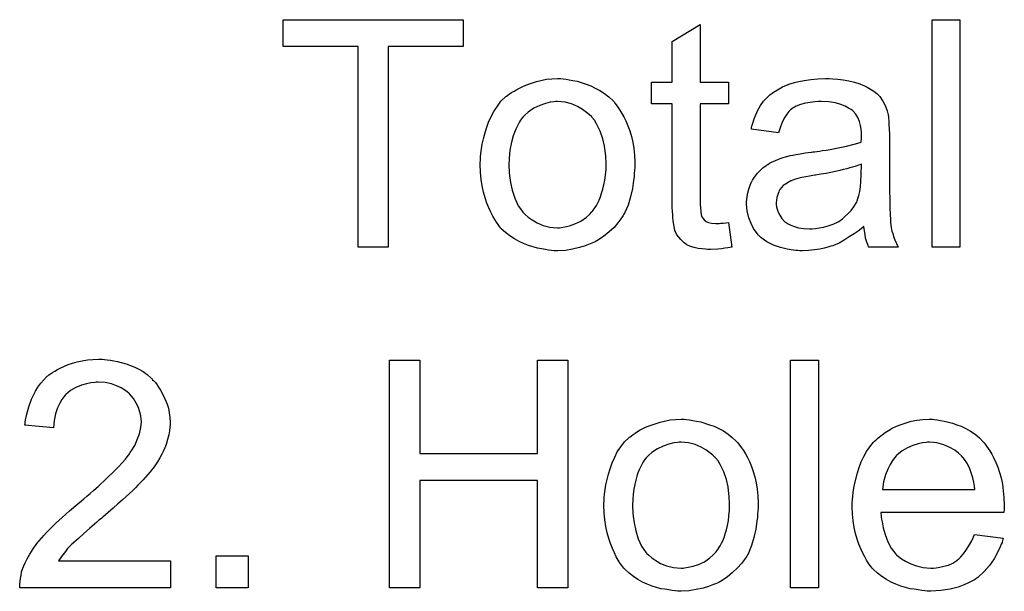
# Model space of a CAD drawing. Extents: x -1.6 to 9, y -2.8 to 5.2.
# Tile 135 of 197: x 4.644 to 4.991, y 3.004 to 3.205. Entities that reach past the tile are written whole.
import ezdxf

# ---------------------------------------------------------------- set-up
doc = ezdxf.new("R2010")
doc.units = 0
doc.layers.add('dfn6-15-57-c_document', color=1, linetype='CONTINUOUS')

msp = doc.modelspace()

# ---------------------------------------------------------------- linework, layer by layer
at = {"layer": 'dfn6-15-57-c_document', "color": 1}
for points in [[(4.800558, 3.195664), (4.774178, 3.195664), (4.774178, 3.125088), (4.763534, 3.125088), (4.763534, 3.195664), (4.737154, 3.195664), (4.737154, 3.205152), (4.800558, 3.205152), (4.800558, 3.195664)], [(4.975496, 3.125088), (4.965662, 3.125088), (4.965662, 3.205152), (4.975496, 3.205152), (4.975496, 3.125088)], [(4.883978, 3.183169), (4.893928, 3.183169), (4.893928, 3.175533), (4.883978, 3.175533), (4.883978, 3.141401), (4.883978, 3.14117), (4.883978, 3.140707), (4.883978, 3.140013), (4.884093, 3.139203), (4.884209, 3.137352), (4.884325, 3.136542), (4.88444, 3.135963), (4.884556, 3.135732), (4.884903, 3.135269), (4.885366, 3.134691), (4.886176, 3.134112), (4.886407, 3.133996), (4.886986, 3.133765), (4.888027, 3.133534), (4.889531, 3.133418), (4.890688, 3.133418), (4.891267, 3.133534), (4.892077, 3.133534), (4.893002, 3.133649), (4.893928, 3.133765), (4.8952, 3.125088), (4.894969, 3.125088), (4.894506, 3.124972), (4.893696, 3.124856), (4.892655, 3.12474), (4.891498, 3.124509), (4.890225, 3.124393), (4.88768, 3.124278), (4.886754, 3.124278), (4.885829, 3.124393), (4.884672, 3.124509), (4.883283, 3.124625), (4.881895, 3.124972), (4.880622, 3.125319), (4.87935, 3.125897), (4.879234, 3.126013), (4.878887, 3.126244), (4.878424, 3.126592), (4.87773, 3.12717), (4.877151, 3.127749), (4.876457, 3.128559), (4.875763, 3.129368), (4.8753, 3.13041), (4.8753, 3.130525), (4.875069, 3.130988), (4.874953, 3.131798), (4.874722, 3.132955), (4.87449, 3.134459), (4.874374, 3.135385), (4.874374, 3.136426), (4.874259, 3.137699), (4.874143, 3.138972), (4.874143, 3.14036), (4.874143, 3.14198), (4.874143, 3.175533), (4.866854, 3.175533), (4.866854, 3.183169), (4.874143, 3.183169), (4.874143, 3.197516), (4.883978, 3.203416), (4.883978, 3.183169)], [(4.835731, 3.184326), (4.836772, 3.18421), (4.837929, 3.183979), (4.839202, 3.183747), (4.840706, 3.183516), (4.84383, 3.182475), (4.845449, 3.181896), (4.847069, 3.181086), (4.848689, 3.180276), (4.850309, 3.179119), (4.851813, 3.177962), (4.853317, 3.176574), (4.853433, 3.176458), (4.853664, 3.176227), (4.854011, 3.175764), (4.854474, 3.175186), (4.855053, 3.174376), (4.855747, 3.173334), (4.856441, 3.172177), (4.857135, 3.170905), (4.857829, 3.169516), (4.858524, 3.167781), (4.859218, 3.166045), (4.859796, 3.164078), (4.860259, 3.161996), (4.860606, 3.159798), (4.860838, 3.157483), (4.860953, 3.154938), (4.860953, 3.154822), (4.860953, 3.154475), (4.860953, 3.153897), (4.860953, 3.153087), (4.860838, 3.152161), (4.860722, 3.151004), (4.860722, 3.149847), (4.86049, 3.148575), (4.860143, 3.145682), (4.859449, 3.14279), (4.858639, 3.139897), (4.857482, 3.137236), (4.857482, 3.13712), (4.857367, 3.137005), (4.857135, 3.136657), (4.856904, 3.136195), (4.856094, 3.135038), (4.855053, 3.133649), (4.853664, 3.13203), (4.851929, 3.13041), (4.849962, 3.12879), (4.847648, 3.127286), (4.847532, 3.127286), (4.847416, 3.12717), (4.847069, 3.126939), (4.846491, 3.126707), (4.845912, 3.126476), (4.845218, 3.126244), (4.843483, 3.12555), (4.841516, 3.124972), (4.839086, 3.124393), (4.836541, 3.12393), (4.833764, 3.123815), (4.832607, 3.123815), (4.831681, 3.12393), (4.83064, 3.124046), (4.829483, 3.124278), (4.828095, 3.124509), (4.826706, 3.12474), (4.823582, 3.125666), (4.821847, 3.12636), (4.820227, 3.127054), (4.818607, 3.12798), (4.816987, 3.129021), (4.815483, 3.130178), (4.813979, 3.131567), (4.813863, 3.131682), (4.813632, 3.131914), (4.813285, 3.132377), (4.812822, 3.133071), (4.812244, 3.133881), (4.811665, 3.134806), (4.810971, 3.135963), (4.810277, 3.137352), (4.809583, 3.138856), (4.808888, 3.140591), (4.80831, 3.142443), (4.807731, 3.144409), (4.807269, 3.146608), (4.806921, 3.148922), (4.80669, 3.151467), (4.806574, 3.154128), (4.806574, 3.15436), (4.806574, 3.154822), (4.80669, 3.155632), (4.80669, 3.156789), (4.806806, 3.158062), (4.807037, 3.159682), (4.807269, 3.161302), (4.807731, 3.163153), (4.808194, 3.165004), (4.808773, 3.166971), (4.809467, 3.169053), (4.810392, 3.17102), (4.811318, 3.172872), (4.812591, 3.174723), (4.813863, 3.176458), (4.815483, 3.177962), (4.815599, 3.178078), (4.81583, 3.178194), (4.816293, 3.178541), (4.816872, 3.179004), (4.817566, 3.179466), (4.818491, 3.180045), (4.819417, 3.180624), (4.820574, 3.181202), (4.821847, 3.18178), (4.823235, 3.182359), (4.826359, 3.1834), (4.829946, 3.18421), (4.831797, 3.184326), (4.833764, 3.184442), (4.834921, 3.184442), (4.835731, 3.184326)], [(4.93072, 3.184326), (4.932456, 3.18421), (4.934423, 3.183979), (4.93639, 3.183632), (4.938357, 3.183169), (4.940208, 3.18259), (4.940439, 3.182475), (4.941018, 3.182243), (4.941828, 3.181896), (4.942869, 3.181434), (4.944026, 3.180739), (4.945183, 3.180045), (4.946224, 3.179119), (4.94715, 3.178194), (4.947266, 3.178078), (4.947497, 3.177731), (4.947844, 3.177153), (4.948307, 3.176458), (4.948885, 3.175417), (4.949348, 3.174376), (4.949811, 3.173103), (4.950158, 3.171599), (4.950158, 3.171483), (4.950274, 3.171136), (4.950389, 3.170442), (4.950505, 3.169516), (4.950505, 3.168244), (4.950621, 3.16674), (4.950736, 3.164773), (4.950736, 3.162574), (4.950736, 3.149385), (4.950736, 3.149269), (4.950736, 3.148806), (4.950736, 3.148112), (4.950736, 3.147186), (4.950736, 3.146145), (4.950736, 3.144872), (4.950852, 3.142095), (4.950852, 3.139203), (4.950968, 3.136311), (4.951084, 3.135038), (4.951084, 3.133881), (4.951199, 3.13284), (4.951315, 3.13203), (4.951315, 3.131914), (4.951431, 3.131451), (4.951546, 3.130757), (4.951894, 3.129831), (4.952125, 3.12879), (4.952588, 3.127633), (4.953166, 3.12636), (4.953745, 3.125088), (4.943447, 3.125088), (4.943332, 3.125203), (4.943216, 3.125666), (4.942985, 3.126245), (4.942637, 3.12717), (4.94229, 3.128211), (4.942059, 3.129484), (4.941828, 3.130873), (4.941596, 3.132377), (4.94148, 3.132377), (4.941365, 3.132145), (4.940671, 3.131567), (4.939629, 3.130757), (4.938241, 3.129716), (4.936505, 3.128674), (4.93477, 3.127517), (4.932919, 3.126476), (4.930952, 3.125666), (4.93072, 3.12555), (4.930026, 3.125435), (4.928985, 3.125088), (4.927712, 3.12474), (4.926092, 3.124393), (4.924241, 3.124162), (4.922159, 3.123931), (4.920076, 3.123815), (4.91915, 3.123815), (4.918456, 3.123931), (4.917646, 3.123931), (4.916721, 3.124046), (4.914638, 3.124393), (4.912324, 3.124972), (4.909779, 3.125782), (4.907465, 3.126939), (4.905382, 3.128443), (4.905151, 3.128674), (4.904572, 3.129253), (4.903762, 3.130294), (4.902837, 3.131682), (4.901911, 3.133418), (4.901101, 3.135385), (4.900523, 3.137815), (4.900407, 3.138972), (4.900291, 3.14036), (4.900291, 3.140591), (4.900291, 3.141054), (4.900407, 3.141864), (4.900523, 3.142905), (4.900754, 3.144178), (4.901101, 3.145451), (4.901564, 3.146839), (4.902142, 3.148112), (4.902258, 3.148228), (4.90249, 3.14869), (4.902952, 3.149385), (4.903531, 3.150195), (4.904225, 3.15112), (4.905151, 3.152046), (4.906076, 3.152971), (4.907233, 3.153781), (4.907349, 3.153897), (4.907812, 3.154128), (4.90839, 3.154591), (4.909316, 3.155054), (4.910357, 3.155517), (4.91163, 3.156095), (4.912903, 3.156558), (4.914407, 3.157021), (4.914522, 3.157021), (4.914985, 3.157137), (4.915679, 3.157368), (4.916605, 3.157484), (4.917762, 3.157715), (4.919266, 3.157946), (4.921002, 3.158294), (4.923084, 3.158525), (4.9232, 3.158525), (4.923663, 3.158641), (4.924241, 3.158641), (4.925051, 3.158756), (4.925977, 3.158872), (4.927134, 3.159103), (4.928406, 3.159219), (4.929795, 3.15945), (4.932572, 3.160029), (4.93558, 3.160608), (4.938241, 3.161302), (4.939514, 3.161649), (4.940671, 3.161996), (4.940671, 3.162112), (4.940671, 3.162343), (4.940786, 3.163037), (4.940786, 3.163847), (4.940786, 3.16431), (4.940786, 3.164541), (4.940786, 3.164657), (4.940786, 3.164773), (4.940786, 3.165467), (4.940671, 3.166624), (4.940439, 3.167897), (4.940092, 3.169285), (4.939514, 3.170673), (4.938819, 3.171946), (4.937894, 3.172987), (4.937778, 3.173103), (4.9372, 3.173566), (4.936274, 3.174029), (4.935117, 3.174723), (4.933497, 3.175301), (4.931646, 3.17588), (4.929332, 3.176227), (4.926671, 3.176343), (4.925514, 3.176343), (4.924357, 3.176227), (4.922737, 3.175996), (4.921117, 3.175764), (4.919382, 3.175301), (4.917762, 3.174723), (4.916374, 3.173913), (4.916258, 3.173797), (4.915795, 3.17345), (4.915217, 3.172872), (4.914522, 3.171946), (4.913828, 3.170789), (4.913018, 3.169285), (4.912324, 3.167434), (4.91163, 3.165351), (4.902027, 3.166624), (4.902027, 3.16674), (4.902142, 3.166855), (4.902142, 3.167202), (4.902258, 3.167665), (4.902605, 3.168706), (4.903068, 3.170211), (4.903647, 3.171715), (4.904341, 3.173334), (4.905266, 3.174954), (4.906308, 3.176458), (4.906423, 3.176574), (4.906886, 3.177037), (4.90758, 3.177731), (4.908506, 3.178657), (4.909779, 3.179582), (4.911283, 3.180508), (4.913018, 3.181549), (4.914985, 3.182359), (4.915101, 3.182359), (4.915217, 3.182475), (4.915564, 3.18259), (4.916026, 3.182706), (4.917184, 3.183053), (4.918803, 3.1834), (4.920654, 3.183747), (4.922968, 3.184095), (4.925398, 3.184326), (4.928175, 3.184442), (4.929448, 3.184442), (4.93072, 3.184326)], [(4.833764, 3.176343), (4.83307, 3.176343), (4.832491, 3.176227), (4.831218, 3.176111), (4.829483, 3.175648), (4.827516, 3.174954), (4.825433, 3.174029), (4.823467, 3.17264), (4.822425, 3.171715), (4.8215, 3.170789), (4.8215, 3.170673), (4.821268, 3.170558), (4.821037, 3.170211), (4.82069, 3.169748), (4.820343, 3.169169), (4.819995, 3.168475), (4.819533, 3.167549), (4.81907, 3.166624), (4.818607, 3.165467), (4.818144, 3.16431), (4.817797, 3.162921), (4.81745, 3.161417), (4.817103, 3.159798), (4.816872, 3.158062), (4.816756, 3.156095), (4.81664, 3.154128), (4.81664, 3.154012), (4.81664, 3.153665), (4.81664, 3.153087), (4.816756, 3.152277), (4.816756, 3.151351), (4.816872, 3.15031), (4.817219, 3.14788), (4.817797, 3.145104), (4.818723, 3.142327), (4.81988, 3.139666), (4.82069, 3.138509), (4.8215, 3.137352), (4.821615, 3.137352), (4.821731, 3.13712), (4.822425, 3.136542), (4.823467, 3.135616), (4.824855, 3.134691), (4.82659, 3.133649), (4.828673, 3.132724), (4.831103, 3.132145), (4.832375, 3.13203), (4.833764, 3.131914), (4.834458, 3.131914), (4.835037, 3.13203), (4.836309, 3.132261), (4.838045, 3.132608), (4.839896, 3.133302), (4.841979, 3.134228), (4.843945, 3.135616), (4.844987, 3.136542), (4.845912, 3.137467), (4.846028, 3.137583), (4.846144, 3.137699), (4.846375, 3.138046), (4.846722, 3.138509), (4.847069, 3.139087), (4.847532, 3.139781), (4.847995, 3.140707), (4.848458, 3.141633), (4.848921, 3.14279), (4.849268, 3.144062), (4.84973, 3.145451), (4.850078, 3.146955), (4.850425, 3.14869), (4.850656, 3.150426), (4.850887, 3.152393), (4.850887, 3.154475), (4.850887, 3.154591), (4.850887, 3.154938), (4.850887, 3.155517), (4.850772, 3.156211), (4.850772, 3.157136), (4.850656, 3.158178), (4.850309, 3.160607), (4.84973, 3.163153), (4.848805, 3.16593), (4.847532, 3.168475), (4.846838, 3.169748), (4.845912, 3.170789), (4.845912, 3.170905), (4.845681, 3.17102), (4.844987, 3.171715), (4.843945, 3.172524), (4.842557, 3.173566), (4.840822, 3.174607), (4.838739, 3.175533), (4.836425, 3.176111), (4.835152, 3.176227), (4.833764, 3.176343)], [(4.940786, 3.154244), (4.940671, 3.154244), (4.940555, 3.154128), (4.940208, 3.154013), (4.939745, 3.153897), (4.939167, 3.153666), (4.938472, 3.153434), (4.937662, 3.153203), (4.936737, 3.152971), (4.935695, 3.152624), (4.934423, 3.152393), (4.93315, 3.152046), (4.931646, 3.151699), (4.930026, 3.151352), (4.928406, 3.151004), (4.926555, 3.150773), (4.924588, 3.150426), (4.924357, 3.150426), (4.923663, 3.15031), (4.922506, 3.150079), (4.921233, 3.149847), (4.919845, 3.149616), (4.918456, 3.149269), (4.917184, 3.148922), (4.916026, 3.148459), (4.915911, 3.148459), (4.915564, 3.148228), (4.915101, 3.147996), (4.914638, 3.147649), (4.91325, 3.146724), (4.912093, 3.145335), (4.912093, 3.145219), (4.911861, 3.144988), (4.911746, 3.144525), (4.911514, 3.143947), (4.911283, 3.143253), (4.911051, 3.142558), (4.910936, 3.141633), (4.91082, 3.140707), (4.91082, 3.140591), (4.91082, 3.140013), (4.910936, 3.139319), (4.911167, 3.138393), (4.911514, 3.137352), (4.912093, 3.136311), (4.912787, 3.135153), (4.913712, 3.134112), (4.913828, 3.133997), (4.914291, 3.133765), (4.914985, 3.133302), (4.915911, 3.13284), (4.917184, 3.132377), (4.918688, 3.131914), (4.920423, 3.131682), (4.922506, 3.131567), (4.923431, 3.131567), (4.924588, 3.131682), (4.925861, 3.131914), (4.927481, 3.132145), (4.929101, 3.132608), (4.930836, 3.133187), (4.932572, 3.133997), (4.932803, 3.134112), (4.933266, 3.134459), (4.934076, 3.135038), (4.935001, 3.135848), (4.936043, 3.136773), (4.9372, 3.13793), (4.938125, 3.139319), (4.939051, 3.140823), (4.939167, 3.140939), (4.939282, 3.141401), (4.939514, 3.142211), (4.939861, 3.143253), (4.940208, 3.144641), (4.940439, 3.146261), (4.940555, 3.148228), (4.940671, 3.150542), (4.940786, 3.154244)], [(4.674213, 3.085472), (4.675139, 3.085356), (4.676296, 3.08524), (4.677569, 3.085009), (4.678842, 3.084778), (4.68185, 3.083968), (4.684858, 3.082811), (4.686362, 3.082117), (4.687866, 3.081307), (4.689255, 3.080265), (4.690527, 3.079108), (4.690643, 3.078993), (4.690874, 3.078877), (4.691106, 3.078414), (4.691569, 3.077951), (4.692147, 3.077373), (4.692725, 3.076563), (4.693304, 3.075753), (4.693998, 3.074712), (4.695155, 3.072513), (4.696312, 3.069737), (4.696775, 3.068348), (4.697006, 3.066728), (4.697238, 3.065109), (4.697354, 3.063373), (4.697354, 3.063142), (4.697354, 3.062563), (4.697238, 3.061638), (4.697122, 3.060365), (4.696891, 3.058977), (4.696428, 3.057357), (4.695965, 3.055621), (4.695271, 3.053886), (4.695155, 3.053654), (4.694924, 3.053076), (4.694461, 3.05215), (4.693767, 3.050878), (4.692841, 3.049489), (4.691684, 3.047754), (4.690296, 3.046018), (4.688676, 3.044051), (4.688445, 3.04382), (4.687866, 3.043126), (4.687288, 3.042547), (4.686709, 3.041969), (4.686015, 3.041274), (4.685089, 3.040349), (4.684164, 3.039423), (4.683007, 3.038382), (4.68185, 3.037225), (4.680461, 3.035952), (4.678957, 3.03468), (4.677337, 3.033175), (4.675486, 3.031671), (4.673635, 3.030052), (4.673519, 3.029936), (4.673288, 3.029704), (4.672825, 3.029357), (4.672247, 3.028894), (4.671552, 3.0282), (4.670743, 3.027506), (4.668891, 3.026002), (4.666924, 3.024267), (4.665073, 3.022531), (4.663453, 3.021027), (4.662759, 3.020448), (4.662181, 3.01987), (4.662065, 3.019754), (4.661718, 3.019407), (4.661255, 3.018944), (4.660677, 3.01825), (4.660098, 3.01744), (4.659404, 3.01663), (4.658016, 3.014663), (4.697469, 3.014663), (4.697469, 3.005176), (4.644363, 3.005176), (4.644363, 3.005292), (4.644363, 3.005755), (4.644363, 3.006449), (4.644479, 3.007374), (4.644594, 3.008416), (4.644826, 3.009573), (4.645057, 3.01073), (4.64552, 3.012002), (4.64552, 3.012118), (4.645636, 3.012234), (4.645867, 3.012928), (4.64633, 3.013969), (4.647024, 3.015358), (4.64795, 3.016977), (4.649107, 3.018829), (4.650379, 3.02068), (4.651999, 3.022647), (4.651999, 3.022762), (4.65223, 3.022878), (4.652809, 3.023572), (4.65385, 3.024614), (4.655354, 3.026118), (4.65709, 3.027853), (4.659288, 3.029936), (4.661949, 3.03225), (4.664842, 3.03468), (4.664958, 3.034795), (4.66542, 3.035142), (4.666114, 3.035721), (4.666924, 3.036415), (4.667966, 3.037341), (4.669238, 3.038382), (4.670511, 3.039539), (4.672015, 3.040812), (4.674908, 3.043588), (4.6778, 3.046365), (4.679189, 3.047754), (4.680461, 3.049142), (4.681618, 3.050415), (4.682544, 3.051687), (4.682544, 3.051803), (4.682775, 3.051919), (4.683007, 3.052266), (4.683238, 3.052729), (4.684048, 3.054001), (4.684974, 3.055506), (4.685783, 3.057357), (4.686593, 3.059324), (4.687056, 3.061522), (4.687288, 3.063604), (4.687288, 3.06372), (4.687288, 3.063836), (4.687172, 3.06453), (4.687056, 3.065687), (4.686709, 3.06696), (4.686246, 3.06858), (4.685436, 3.070199), (4.684395, 3.071819), (4.683007, 3.073439), (4.682775, 3.07367), (4.682197, 3.074133), (4.681387, 3.074712), (4.680114, 3.075522), (4.678494, 3.076216), (4.676643, 3.07691), (4.674445, 3.077373), (4.672015, 3.077488), (4.671321, 3.077488), (4.670858, 3.077373), (4.66947, 3.077257), (4.66785, 3.07691), (4.666114, 3.076447), (4.664148, 3.075637), (4.662296, 3.074596), (4.660561, 3.073208), (4.660329, 3.072976), (4.659867, 3.072398), (4.659172, 3.071472), (4.658478, 3.070084), (4.657668, 3.068464), (4.656974, 3.066381), (4.656511, 3.064067), (4.65628, 3.061406), (4.646214, 3.062448), (4.646214, 3.062563), (4.64633, 3.06291), (4.64633, 3.063489), (4.646445, 3.064299), (4.646677, 3.065224), (4.646908, 3.066266), (4.647255, 3.067538), (4.647602, 3.068811), (4.648528, 3.071588), (4.649917, 3.074365), (4.650726, 3.075753), (4.651768, 3.077141), (4.652809, 3.078414), (4.653966, 3.079571), (4.654082, 3.079687), (4.654313, 3.079802), (4.65466, 3.08015), (4.655239, 3.080497), (4.655933, 3.080959), (4.656743, 3.081422), (4.657668, 3.082001), (4.658825, 3.082579), (4.660098, 3.083158), (4.661486, 3.083736), (4.662991, 3.084199), (4.66461, 3.084662), (4.666346, 3.085009), (4.668197, 3.085356), (4.670164, 3.085472), (4.672247, 3.085588), (4.673404, 3.085588), (4.674213, 3.085472)], [(4.83735, 3.005176), (4.826706, 3.005176), (4.826706, 3.042894), (4.785285, 3.042894), (4.785285, 3.005176), (4.774641, 3.005176), (4.774641, 3.08524), (4.785285, 3.08524), (4.785285, 3.052382), (4.826706, 3.052382), (4.826706, 3.08524), (4.83735, 3.08524), (4.83735, 3.005176)], [(4.92563, 3.005176), (4.915795, 3.005176), (4.915795, 3.08524), (4.92563, 3.08524), (4.92563, 3.005176)], [(4.879234, 3.064414), (4.880275, 3.064299), (4.881432, 3.064067), (4.882705, 3.063836), (4.884209, 3.063604), (4.887333, 3.062563), (4.888953, 3.061985), (4.890573, 3.061175), (4.892192, 3.060365), (4.893812, 3.059208), (4.895316, 3.058051), (4.89682, 3.056663), (4.896936, 3.056547), (4.897167, 3.056316), (4.897515, 3.055853), (4.897977, 3.055274), (4.898556, 3.054464), (4.89925, 3.053423), (4.899944, 3.052266), (4.900638, 3.050993), (4.901333, 3.049605), (4.902027, 3.047869), (4.902721, 3.046134), (4.9033, 3.044167), (4.903762, 3.042084), (4.904109, 3.039886), (4.904341, 3.037572), (4.904457, 3.035027), (4.904457, 3.034911), (4.904457, 3.034564), (4.904457, 3.033985), (4.904457, 3.033175), (4.904341, 3.03225), (4.904225, 3.031093), (4.904225, 3.029936), (4.903994, 3.028663), (4.903647, 3.025771), (4.902952, 3.022878), (4.902142, 3.019986), (4.900985, 3.017325), (4.900985, 3.017209), (4.90087, 3.017093), (4.900638, 3.016746), (4.900407, 3.016283), (4.899597, 3.015126), (4.898556, 3.013738), (4.897167, 3.012118), (4.895432, 3.010498), (4.893465, 3.008878), (4.891151, 3.007374), (4.891035, 3.007374), (4.89092, 3.007259), (4.890573, 3.007027), (4.889994, 3.006796), (4.889416, 3.006564), (4.888721, 3.006333), (4.886986, 3.005639), (4.885019, 3.00506), (4.882589, 3.004482), (4.880044, 3.004019), (4.877267, 3.003903), (4.87611, 3.003903), (4.875184, 3.004019), (4.874143, 3.004135), (4.872986, 3.004366), (4.871598, 3.004597), (4.870209, 3.004829), (4.867085, 3.005755), (4.86535, 3.006449), (4.86373, 3.007143), (4.86211, 3.008068), (4.86049, 3.00911), (4.858986, 3.010267), (4.857482, 3.011655), (4.857367, 3.011771), (4.857135, 3.012002), (4.856788, 3.012465), (4.856325, 3.013159), (4.855747, 3.013969), (4.855168, 3.014895), (4.854474, 3.016052), (4.85378, 3.01744), (4.853086, 3.018944), (4.852391, 3.02068), (4.851813, 3.022531), (4.851234, 3.024498), (4.850772, 3.026696), (4.850425, 3.02901), (4.850193, 3.031556), (4.850078, 3.034217), (4.850078, 3.034448), (4.850078, 3.034911), (4.850193, 3.035721), (4.850193, 3.036878), (4.850309, 3.038151), (4.85054, 3.03977), (4.850772, 3.04139), (4.851234, 3.043241), (4.851697, 3.045093), (4.852276, 3.047059), (4.85297, 3.049142), (4.853896, 3.051109), (4.854821, 3.05296), (4.856094, 3.054811), (4.857367, 3.056547), (4.858986, 3.058051), (4.859102, 3.058167), (4.859333, 3.058282), (4.859796, 3.058629), (4.860375, 3.059092), (4.861069, 3.059555), (4.861995, 3.060133), (4.86292, 3.060712), (4.864077, 3.061291), (4.86535, 3.061869), (4.866738, 3.062448), (4.869862, 3.063489), (4.873449, 3.064299), (4.8753, 3.064414), (4.877267, 3.06453), (4.878424, 3.06453), (4.879234, 3.064414)], [(4.966587, 3.064414), (4.967513, 3.064299), (4.96867, 3.064067), (4.969943, 3.063836), (4.971447, 3.063489), (4.972835, 3.063142), (4.974455, 3.062563), (4.975959, 3.061985), (4.977579, 3.061175), (4.979199, 3.060249), (4.980819, 3.059208), (4.982323, 3.057935), (4.983711, 3.056547), (4.983827, 3.056431), (4.984058, 3.0562), (4.984405, 3.055737), (4.984868, 3.055043), (4.985447, 3.054233), (4.986025, 3.053307), (4.986719, 3.05215), (4.987413, 3.050762), (4.988108, 3.049258), (4.988802, 3.047638), (4.98938, 3.045787), (4.989959, 3.04382), (4.990422, 3.041622), (4.990769, 3.039308), (4.991, 3.036878), (4.991116, 3.034217), (4.991116, 3.034101), (4.991116, 3.033638), (4.991116, 3.032828), (4.991, 3.031671), (4.947613, 3.031671), (4.947613, 3.031556), (4.947613, 3.031209), (4.947728, 3.030746), (4.947728, 3.030052), (4.947844, 3.029242), (4.948075, 3.028316), (4.948422, 3.026233), (4.949117, 3.023919), (4.950042, 3.021374), (4.951315, 3.01906), (4.952935, 3.016977), (4.953051, 3.016977), (4.953166, 3.016746), (4.95386, 3.016168), (4.954902, 3.015358), (4.95629, 3.014548), (4.958141, 3.013622), (4.960224, 3.012812), (4.962538, 3.012234), (4.963811, 3.012118), (4.965199, 3.012002), (4.966125, 3.012002), (4.967166, 3.012118), (4.968439, 3.012349), (4.969827, 3.012697), (4.971447, 3.013159), (4.972951, 3.013854), (4.974455, 3.014779), (4.974571, 3.014895), (4.975149, 3.015358), (4.975843, 3.016052), (4.976653, 3.016977), (4.977579, 3.01825), (4.97862, 3.01987), (4.979662, 3.021721), (4.980587, 3.023919), (4.990769, 3.022647), (4.990769, 3.022531), (4.990653, 3.0223), (4.990537, 3.021837), (4.990306, 3.021143), (4.989959, 3.020448), (4.989612, 3.019523), (4.988686, 3.017556), (4.987529, 3.015358), (4.985909, 3.013044), (4.984058, 3.010845), (4.981744, 3.008763), (4.981628, 3.008763), (4.981397, 3.008531), (4.98105, 3.0083), (4.980587, 3.007953), (4.979893, 3.007606), (4.979199, 3.007259), (4.978273, 3.006796), (4.977232, 3.006333), (4.976075, 3.00587), (4.974918, 3.005407), (4.972025, 3.004713), (4.968786, 3.004135), (4.965199, 3.003903), (4.963926, 3.003903), (4.963116, 3.004019), (4.962075, 3.004135), (4.960802, 3.004366), (4.959414, 3.004598), (4.95791, 3.004829), (4.95467, 3.005755), (4.952935, 3.006449), (4.951315, 3.007143), (4.949579, 3.008069), (4.94796, 3.00911), (4.946456, 3.010267), (4.944952, 3.011655), (4.944836, 3.011771), (4.944604, 3.012002), (4.944257, 3.012465), (4.943794, 3.013159), (4.943216, 3.013969), (4.942637, 3.014895), (4.941943, 3.016052), (4.941249, 3.017325), (4.940555, 3.018829), (4.939861, 3.020448), (4.939282, 3.0223), (4.938704, 3.024267), (4.938241, 3.026349), (4.937894, 3.028663), (4.937662, 3.031093), (4.937547, 3.033638), (4.937547, 3.033754), (4.937547, 3.034332), (4.937547, 3.035027), (4.937662, 3.036068), (4.937778, 3.037341), (4.937894, 3.038729), (4.938125, 3.040349), (4.938472, 3.041969), (4.939398, 3.045671), (4.939976, 3.047522), (4.940671, 3.049489), (4.941596, 3.05134), (4.942637, 3.053076), (4.943794, 3.054811), (4.945067, 3.056431), (4.945183, 3.056547), (4.945414, 3.056778), (4.945877, 3.057125), (4.946456, 3.057704), (4.94715, 3.058282), (4.948075, 3.058977), (4.949117, 3.059787), (4.950389, 3.060481), (4.951662, 3.061291), (4.953166, 3.061985), (4.954786, 3.062679), (4.956521, 3.063258), (4.958373, 3.063836), (4.96034, 3.064183), (4.962422, 3.064414), (4.96462, 3.06453), (4.965778, 3.06453), (4.966587, 3.064414)], [(4.877267, 3.056431), (4.876573, 3.056431), (4.875994, 3.056315), (4.874722, 3.0562), (4.872986, 3.055737), (4.871019, 3.055043), (4.868937, 3.054117), (4.86697, 3.052729), (4.865928, 3.051803), (4.865003, 3.050878), (4.865003, 3.050762), (4.864771, 3.050646), (4.86454, 3.050299), (4.864193, 3.049836), (4.863846, 3.049258), (4.863499, 3.048564), (4.863036, 3.047638), (4.862573, 3.046712), (4.86211, 3.045555), (4.861648, 3.044398), (4.8613, 3.04301), (4.860953, 3.041506), (4.860606, 3.039886), (4.860375, 3.038151), (4.860259, 3.036184), (4.860143, 3.034217), (4.860143, 3.034101), (4.860143, 3.033754), (4.860143, 3.033175), (4.860259, 3.032365), (4.860259, 3.03144), (4.860375, 3.030399), (4.860722, 3.027969), (4.8613, 3.025192), (4.862226, 3.022415), (4.863383, 3.019754), (4.864193, 3.018597), (4.865003, 3.01744), (4.865118, 3.01744), (4.865234, 3.017209), (4.865928, 3.01663), (4.86697, 3.015705), (4.868358, 3.014779), (4.870094, 3.013738), (4.872176, 3.012812), (4.874606, 3.012234), (4.875879, 3.012118), (4.877267, 3.012002), (4.877961, 3.012002), (4.87854, 3.012118), (4.879812, 3.012349), (4.881548, 3.012697), (4.883399, 3.013391), (4.885482, 3.014316), (4.887449, 3.015705), (4.88849, 3.01663), (4.889416, 3.017556), (4.889531, 3.017672), (4.889647, 3.017787), (4.889878, 3.018134), (4.890225, 3.018597), (4.890573, 3.019176), (4.891035, 3.01987), (4.891498, 3.020796), (4.891961, 3.021721), (4.892424, 3.022878), (4.892771, 3.024151), (4.893234, 3.025539), (4.893581, 3.027043), (4.893928, 3.028779), (4.894159, 3.030514), (4.894391, 3.032481), (4.894391, 3.034564), (4.894391, 3.03468), (4.894391, 3.035027), (4.894391, 3.035605), (4.894275, 3.036299), (4.894275, 3.037225), (4.894159, 3.038266), (4.893812, 3.040696), (4.893234, 3.043241), (4.892308, 3.046018), (4.891035, 3.048564), (4.890341, 3.049836), (4.889416, 3.050878), (4.889416, 3.050993), (4.889184, 3.051109), (4.88849, 3.051803), (4.887449, 3.052613), (4.88606, 3.053654), (4.884325, 3.054696), (4.882242, 3.055621), (4.879928, 3.0562), (4.878655, 3.056315), (4.877267, 3.056431)], [(4.964736, 3.056431), (4.964042, 3.056431), (4.963579, 3.056316), (4.962306, 3.0562), (4.960802, 3.055853), (4.958951, 3.055274), (4.956984, 3.054464), (4.955133, 3.053307), (4.953282, 3.051803), (4.953051, 3.051572), (4.952588, 3.050993), (4.951778, 3.049952), (4.950968, 3.048564), (4.950042, 3.046944), (4.949232, 3.044861), (4.948538, 3.042432), (4.948191, 3.03977), (4.980703, 3.03977), (4.980703, 3.039886), (4.980703, 3.040117), (4.980587, 3.040465), (4.980587, 3.040927), (4.980356, 3.042316), (4.980009, 3.04382), (4.97943, 3.045671), (4.978852, 3.047407), (4.977926, 3.049142), (4.976885, 3.050646), (4.976885, 3.050762), (4.976653, 3.050878), (4.976075, 3.051572), (4.975033, 3.052497), (4.973645, 3.053539), (4.97191, 3.05458), (4.969827, 3.055506), (4.967397, 3.0562), (4.966125, 3.056316), (4.964736, 3.056431)], [(4.724774, 3.005176), (4.713551, 3.005176), (4.713551, 3.016399), (4.724774, 3.016399), (4.724774, 3.005176)]]:
    msp.add_lwpolyline(points, dxfattribs=at)

doc.saveas('drawing.dxf')
